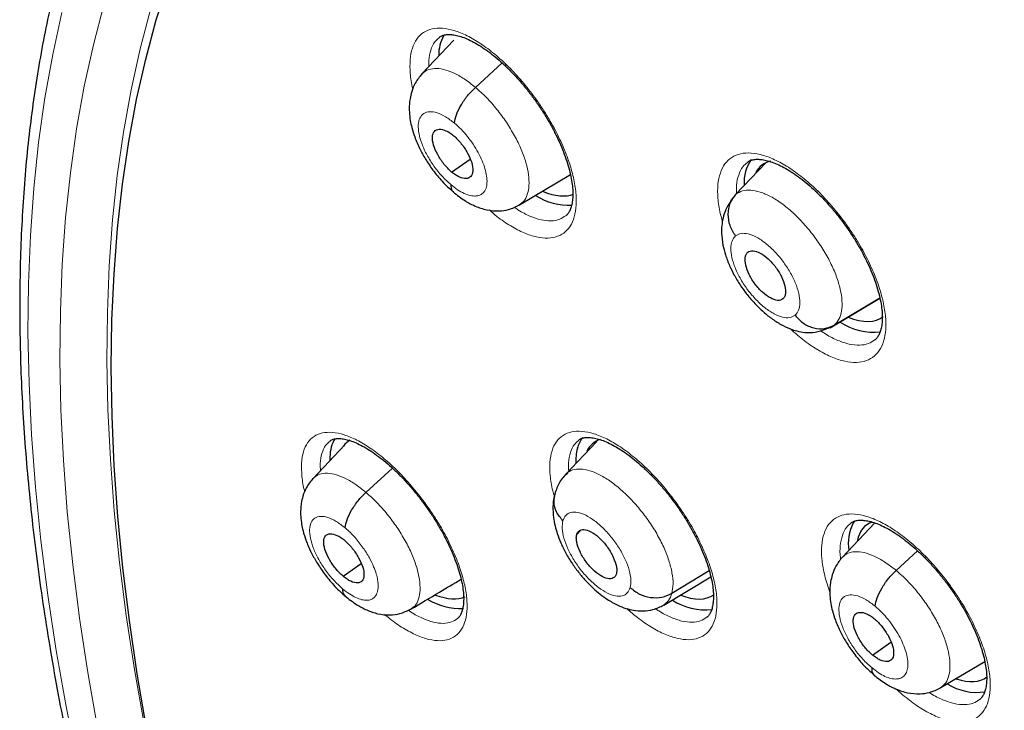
# Model space of a CAD drawing. Header units: millimetres. Extents: x 8 to 2236, y 12 to 2208.
# Tile 140 of 165: x 2006 to 2022, y 879 to 890. Entities that reach past the tile are written whole.
import ezdxf

# ---------------------------------------------------------------- set-up
doc = ezdxf.new("R2010")
doc.units = ezdxf.units.MM

msp = doc.modelspace()

# ---------------------------------------------------------------- linework, layer by layer
at = {"color": 7, "linetype": 'Continuous', "lineweight": 30}
for p, q in [((2013.171, 889.269), (2012.677, 888.747)), ((2013.508, 888.537), (2013.925, 888.916)), ((2013.138, 887.219), (2013.426, 887.42)), ((2017.562, 886.872), (2018.027, 887.363)), ((2014.193, 886.706), (2014.987, 887.179)), ((2017.56, 886.869), (2017.512, 886.819)), ((2019.028, 884.795), (2019.803, 885.257)), ((2019.093, 884.835), (2019.802, 885.259)), ((2015.397, 883.025), (2014.906, 882.507)), ((2011.478, 882.973), (2010.982, 882.449)), ((2011.244, 882.787), (2011.243, 882.734)), ((2011.804, 882.232), (2012.219, 882.608)), ((2014.909, 882.503), (2014.937, 882.528)), ((2019.411, 881.791), (2019.386, 881.756)), ((2015.085, 881.575), (2015.149, 881.642)), ((2019.724, 881.756), (2019.221, 881.225)), ((2020.055, 881.017), (2020.39, 881.321)), ((2011.449, 880.927), (2011.731, 881.123)), ((2016.565, 880.662), (2017.146, 881.015)), ((2016.438, 880.478), (2017.172, 880.916)), ((2012.501, 880.416), (2012.492, 880.409)), ((2019.685, 879.7), (2019.974, 879.901)), ((2020.743, 879.189), (2021.434, 879.601))]:
    msp.add_line(p, q, dxfattribs=at)
at = {"color": 252, "linetype": 'Continuous', "lineweight": 0}
for p, q in [((2017.516, 886.814), (2017.562, 886.872)), ((2019.093, 884.835), (2019.025, 884.8)), ((2014.88, 882.466), (2014.888, 882.485))]:
    msp.add_line(p, q, dxfattribs=at)
at = {"color": 7, "linetype": 'Continuous', "lineweight": 30, "flags": 128}
msp.add_lwpolyline([(2008.39, 878.564), (2008.245, 879.408), (2008.123, 880.239), (2008.022, 881.056), (2007.944, 881.858), (2007.888, 882.646), (2007.854, 883.418), (2007.842, 884.174), (2007.852, 884.913), (2007.885, 885.636), (2007.939, 886.341), (2008.016, 887.028), (2008.115, 887.696), (2008.236, 888.346), (2008.379, 888.976), (2008.543, 889.586), (2008.73, 890.176)], dxfattribs=at)
at = {"color": 252, "linetype": 'Continuous', "lineweight": 0, "flags": 128}
for points in [[(2007.627, 878.566), (2007.476, 879.427), (2007.348, 880.275), (2007.242, 881.108), (2007.158, 881.927), (2007.097, 882.731), (2007.059, 883.519), (2007.043, 884.291), (2007.05, 885.047), (2007.079, 885.785), (2007.131, 886.505), (2007.205, 887.207), (2007.302, 887.89), (2007.422, 888.554), (2007.563, 889.199), (2007.727, 889.823)], [(2008.451, 889.751), (2008.289, 889.134), (2008.149, 888.497), (2008.031, 887.841), (2007.935, 887.165), (2007.862, 886.472), (2007.81, 885.76), (2007.781, 885.03), (2007.775, 884.284), (2007.79, 883.521), (2007.828, 882.742), (2007.889, 881.947), (2007.971, 881.138), (2008.076, 880.314), (2008.203, 879.477), (2008.352, 878.626)], [(2007.075, 889.703), (2006.931, 889.048), (2006.81, 888.373), (2006.711, 887.679), (2006.635, 886.965), (2006.583, 886.233), (2006.553, 885.483), (2006.546, 884.716), (2006.562, 883.931), (2006.601, 883.13), (2006.663, 882.314), (2006.748, 881.481), (2006.856, 880.634), (2006.986, 879.773), (2007.139, 878.898), (2007.315, 878.01)]]:
    msp.add_lwpolyline(points, dxfattribs=at)
at = {"color": 7, "linetype": 'Continuous', "lineweight": 30}
for centre, radius, start, end in [((2013.562, 889.042), 0.625, 151.6065, 180.652), ((2018.261, 887.071), 0.572, 143.4168, 185.154), ((2014.98, 887.735), 1.034, 238.7369, 271.7211), ((2019.703, 885.67), 0.944, 236.7743, 276.6583), ((2011.814, 882.78), 0.57, 149.2888, 179.3386), ((2015.517, 882.813), 0.436, 141.5523, 166.1883), ((2015.879, 882.723), 0.808, 166.1771, 182.7617), ((2020.042, 881.43), 0.732, 153.5939, 187.9664), ((2013.289, 881.46), 1.036, 239.9455, 271.3888), ((2017.088, 881.361), 0.957, 237.4316, 276.0135), ((2021.314, 879.996), 0.878, 238.0293, 278.2913)]:
    msp.add_arc(centre, radius, start, end, dxfattribs=at)
for centre, major_axis, ratio, start_param, end_param in [((2018.905, 886.145), (-0.944, 1.177), 0.454071, 6.06474, 6.484287), ((2014.163, 888.109), (-0.953, 1.186), 0.453336, 2.457899, 3.006856), ((2018.905, 886.145), (-0.944, 1.177), 0.454071, 2.467631, 3.149649), ((2012.469, 881.832), (-0.955, 1.182), 0.454611, 6.211492, 6.402822), ((2016.285, 881.822), (-0.946, 1.175), 0.454578, 6.095123, 6.510891), ((2020.526, 880.537), (-0.945, 1.176), 0.454207, 6.112199, 6.649042), ((2012.469, 881.832), (-0.955, 1.182), 0.454611, 2.475596, 3.014168), ((2016.285, 881.822), (-0.946, 1.175), 0.454578, 2.480059, 3.117068), ((2020.526, 880.537), (-0.945, 1.176), 0.454207, 2.52853, 3.137134)]:
    msp.add_ellipse(centre, major_axis=major_axis, ratio=ratio, start_param=start_param, end_param=end_param, dxfattribs=at)
for points, knots in [([(2010.485, 896.411), (2010.464, 896.392), (2010.335, 896.278), (2010.109, 896.054), (2009.809, 895.739), (2009.522, 895.409), (2009.247, 895.065), (2008.983, 894.708), (2008.732, 894.337), (2008.493, 893.952), (2008.267, 893.555), (2008.054, 893.144), (2007.853, 892.72), (2007.665, 892.283), (2007.489, 891.833), (2007.327, 891.371), (2007.178, 890.896), (2007.042, 890.41), (2006.919, 889.911), (2006.809, 889.401), (2006.713, 888.879), (2006.63, 888.346), (2006.561, 887.802), (2006.505, 887.247), (2006.463, 886.682), (2006.434, 886.106), (2006.418, 885.521), (2006.416, 884.925), (2006.427, 884.32), (2006.452, 883.706), (2006.49, 883.082), (2006.542, 882.45), (2006.607, 881.809), (2006.685, 881.16), (2006.777, 880.503), (2006.881, 879.838), (2006.999, 879.166), (2007.13, 878.486), (2007.274, 877.8), (2007.431, 877.106), (2007.601, 876.406), (2007.784, 875.7), (2007.979, 874.988), (2008.187, 874.271), (2008.408, 873.547), (2008.641, 872.819), (2008.886, 872.086), (2009.144, 871.349), (2009.413, 870.607), (2009.695, 869.861), (2009.989, 869.112), (2010.295, 868.359), (2010.612, 867.603), (2010.941, 866.844), (2011.281, 866.082), (2011.633, 865.318), (2011.996, 864.553), (2012.37, 863.785), (2012.754, 863.017), (2013.15, 862.247), (2013.556, 861.476), (2013.972, 860.705), (2014.399, 859.934), (2014.836, 859.163), (2015.282, 858.392), (2015.738, 857.622), (2016.204, 856.852), (2016.68, 856.085), (2017.164, 855.318), (2017.657, 854.554), (2018.16, 853.792), (2018.67, 853.032), (2019.19, 852.275), (2019.717, 851.521), (2020.253, 850.771), (2020.796, 850.024), (2021.347, 849.281), (2021.905, 848.542), (2022.47, 847.808), (2023.042, 847.078), (2023.621, 846.354), (2024.207, 845.635), (2024.798, 844.921), (2025.396, 844.214), (2026, 843.512), (2026.609, 842.817), (2027.223, 842.129), (2027.843, 841.448), (2028.467, 840.774), (2029.096, 840.108), (2029.729, 839.449), (2030.367, 838.799), (2031.008, 838.156), (2031.653, 837.522), (2032.301, 836.897), (2032.953, 836.282), (2033.541, 835.735), (2033.913, 835.398), (2034.066, 835.259)], [0, 0, 0, 0, 0.002012, 0.012365, 0.022721, 0.033085, 0.043456, 0.053839, 0.064233, 0.074642, 0.085064, 0.095502, 0.105955, 0.116422, 0.126904, 0.137401, 0.14791, 0.158431, 0.168963, 0.179505, 0.190055, 0.200613, 0.211177, 0.221747, 0.232321, 0.242899, 0.25348, 0.264063, 0.274647, 0.285232, 0.295818, 0.306404, 0.316989, 0.327574, 0.338159, 0.348742, 0.359324, 0.369905, 0.380485, 0.391063, 0.40164, 0.412215, 0.422789, 0.433362, 0.443933, 0.454503, 0.465071, 0.475638, 0.486204, 0.496769, 0.507332, 0.517894, 0.528455, 0.539015, 0.549574, 0.560132, 0.570688, 0.581244, 0.591799, 0.602354, 0.612907, 0.62346, 0.634012, 0.644563, 0.655114, 0.665665, 0.676214, 0.686763, 0.697312, 0.707861, 0.718409, 0.728956, 0.739504, 0.750051, 0.760597, 0.771144, 0.781691, 0.792237, 0.802783, 0.813329, 0.823875, 0.834421, 0.844968, 0.855514, 0.86606, 0.876606, 0.887153, 0.8977, 0.908247, 0.918794, 0.929342, 0.939889, 0.950438, 0.960986, 0.971535, 0.982085, 0.992635, 1, 1, 1, 1]), ([(2012.948, 889.315), (2012.953, 889.32), (2012.97, 889.334), (2013.002, 889.347), (2013.053, 889.359), (2013.116, 889.36), (2013.191, 889.351), (2013.28, 889.329), (2013.376, 889.293), (2013.48, 889.242), (2013.59, 889.178), (2013.702, 889.101), (2013.818, 889.011), (2013.935, 888.909), (2014.052, 888.795), (2014.17, 888.671), (2014.284, 888.537), (2014.394, 888.396), (2014.498, 888.25), (2014.594, 888.101), (2014.682, 887.95), (2014.762, 887.798), (2014.833, 887.646), (2014.893, 887.496), (2014.943, 887.351), (2014.981, 887.214), (2015.008, 887.086), (2015.022, 886.969), (2015.026, 886.865), (2015.02, 886.773), (2015.005, 886.694), (2014.984, 886.63), (2014.956, 886.581), (2014.934, 886.552), (2014.918, 886.541), (2014.914, 886.538)], [0, 0, 0, 0, 0.016339, 0.0510328, 0.0818755, 0.1114201, 0.142827, 0.1737741, 0.2046728, 0.2356267, 0.2666197, 0.2975086, 0.328123, 0.3592931, 0.3909048, 0.4228436, 0.4549714, 0.4871245, 0.5191497, 0.550904, 0.5824112, 0.6141459, 0.6460654, 0.6780256, 0.7098386, 0.7413538, 0.7724471, 0.802964, 0.8329696, 0.8632373, 0.8936467, 0.9242821, 0.9554759, 0.9881114, 1, 1, 1, 1]), ([(2012.675, 888.745), (2012.638, 888.7), (2012.572, 888.619), (2012.518, 888.483), (2012.491, 888.37), (2012.478, 888.261), (2012.478, 888.146), (2012.492, 888.025), (2012.519, 887.899), (2012.565, 887.753), (2012.636, 887.587), (2012.733, 887.413), (2012.849, 887.241), (2012.994, 887.063), (2013.104, 886.964), (2013.161, 886.912)], [0, 0, 0, 0, 0.091601, 0.16555, 0.222148, 0.261992, 0.32331, 0.38757, 0.44462, 0.520106, 0.613594, 0.695427, 0.787163, 0.888607, 1, 1, 1, 1]), ([(2013.182, 887.98), (2013.189, 888.021), (2013.203, 888.105), (2013.28, 888.258), (2013.382, 888.411), (2013.466, 888.495), (2013.508, 888.537)], [0, 0, 0, 0, 0.249722, 0.499983, 0.750296, 1, 1, 1, 1]), ([(2013.138, 887.219), (2013.117, 887.238), (2013.076, 887.274), (2012.999, 887.364), (2012.916, 887.489), (2012.85, 887.641), (2012.832, 887.771), (2012.862, 887.862), (2012.939, 887.894), (2013.029, 887.874), (2013.108, 887.832), (2013.15, 887.799), (2013.17, 887.783)], [0, 0, 0, 0, 0.062838, 0.125544, 0.250841, 0.375534, 0.50001, 0.624476, 0.749161, 0.874458, 0.937164, 1, 1, 1, 1]), ([(2013.17, 887.783), (2013.191, 887.765), (2013.232, 887.728), (2013.309, 887.638), (2013.392, 887.513), (2013.458, 887.361), (2013.476, 887.231), (2013.445, 887.14), (2013.369, 887.108), (2013.279, 887.128), (2013.2, 887.171), (2013.158, 887.203), (2013.138, 887.219)], [0, 0, 0, 0, 0.062838, 0.125545, 0.250841, 0.375535, 0.500011, 0.624477, 0.749161, 0.874458, 0.937164, 1, 1, 1, 1]), ([(2017.74, 887.369), (2017.747, 887.375), (2017.765, 887.391), (2017.802, 887.405), (2017.858, 887.417), (2017.927, 887.418), (2018.009, 887.407), (2018.101, 887.382), (2018.201, 887.344), (2018.308, 887.292), (2018.42, 887.226), (2018.535, 887.147), (2018.651, 887.056), (2018.77, 886.952), (2018.889, 886.837), (2019.006, 886.711), (2019.121, 886.576), (2019.231, 886.435), (2019.334, 886.289), (2019.429, 886.14), (2019.516, 885.989), (2019.594, 885.838), (2019.663, 885.687), (2019.721, 885.538), (2019.769, 885.395), (2019.804, 885.259), (2019.828, 885.133), (2019.839, 885.019), (2019.84, 884.917), (2019.832, 884.827), (2019.815, 884.751), (2019.791, 884.689), (2019.761, 884.642), (2019.74, 884.616), (2019.726, 884.607), (2019.724, 884.606)], [0, 0, 0, 0, 0.019965, 0.053834, 0.084587, 0.117451, 0.148871, 0.179906, 0.21091, 0.241955, 0.272997, 0.303879, 0.33453, 0.365792, 0.397476, 0.429465, 0.461617, 0.493763, 0.525759, 0.557445, 0.58896, 0.620734, 0.652676, 0.684631, 0.716415, 0.747882, 0.778915, 0.80934, 0.839355, 0.869716, 0.900269, 0.931156, 0.962815, 0.99632, 1, 1, 1, 1]), ([(2013.126, 887.023), (2013.127, 886.986), (2013.128, 886.937), (2013.158, 886.919), (2013.166, 886.915)], [0, 0, 0, 0, 0.727518, 1, 1, 1, 1]), ([(2013.161, 886.909), (2013.224, 886.859), (2013.337, 886.77), (2013.513, 886.681), (2013.679, 886.625), (2013.865, 886.607), (2014.04, 886.631), (2014.138, 886.679), (2014.193, 886.706)], [0, 0, 0, 0, 0.195883, 0.350525, 0.522687, 0.694728, 0.830145, 1, 1, 1, 1]), ([(2017.556, 886.224), (2017.524, 886.277), (2017.46, 886.382), (2017.434, 886.563), (2017.463, 886.738), (2017.529, 886.827), (2017.562, 886.872)], [0, 0, 0, 0, 0.248386, 0.499439, 0.750533, 1, 1, 1, 1]), ([(2017.482, 886.765), (2017.454, 886.722), (2017.403, 886.641), (2017.36, 886.507), (2017.34, 886.384), (2017.336, 886.24), (2017.355, 886.091), (2017.398, 885.924), (2017.458, 885.768), (2017.534, 885.612), (2017.621, 885.467), (2017.725, 885.323), (2017.841, 885.186), (2017.972, 885.055), (2018.112, 884.938), (2018.26, 884.843), (2018.387, 884.782), (2018.516, 884.74), (2018.645, 884.718), (2018.804, 884.719), (2018.913, 884.756), (2018.971, 884.776)], [0, 0, 0, 0, 0.049872, 0.09551, 0.136805, 0.173939, 0.23779, 0.291765, 0.350645, 0.400748, 0.459495, 0.510609, 0.568192, 0.628694, 0.688522, 0.748199, 0.80853, 0.843751, 0.886812, 0.938741, 1, 1, 1, 1]), ([(2017.484, 886.762), (2017.485, 886.768), (2017.491, 886.791), (2017.506, 886.804), (2017.516, 886.814)], [0, 0, 0, 0, 0.27565, 1, 1, 1, 1]), ([(2018.293, 885.243), (2018.281, 885.236), (2018.259, 885.221), (2018.196, 885.218), (2018.101, 885.25), (2017.975, 885.339), (2017.857, 885.471), (2017.762, 885.623), (2017.708, 885.773), (2017.701, 885.877), (2017.718, 885.94), (2017.737, 885.96), (2017.746, 885.97)], [0, 0, 0, 0, 0.0628351, 0.1255282, 0.2508086, 0.3755165, 0.4999998, 0.6244825, 0.7491902, 0.8744716, 0.937165, 1, 1, 1, 1]), ([(2017.746, 885.97), (2017.758, 885.977), (2017.781, 885.992), (2017.843, 885.995), (2017.938, 885.964), (2018.064, 885.874), (2018.183, 885.742), (2018.277, 885.59), (2018.331, 885.441), (2018.338, 885.337), (2018.321, 885.273), (2018.302, 885.253), (2018.293, 885.243)], [0, 0, 0, 0, 0.062835, 0.125528, 0.25081, 0.375518, 0.500001, 0.624484, 0.749191, 0.874472, 0.937165, 1, 1, 1, 1]), ([(2018.484, 884.989), (2018.525, 884.944), (2018.607, 884.855), (2018.771, 884.783), (2018.944, 884.769), (2019.043, 884.813), (2019.093, 884.835)], [0, 0, 0, 0, 0.2516734, 0.500899, 0.7493034, 1, 1, 1, 1]), ([(2019.025, 884.8), (2019.015, 884.792), (2018.999, 884.781), (2018.977, 884.78), (2018.969, 884.78)], [0, 0, 0, 0, 0.657892, 1, 1, 1, 1]), ([(2011.246, 883.032), (2011.25, 883.036), (2011.264, 883.048), (2011.292, 883.059), (2011.338, 883.07), (2011.397, 883.071), (2011.47, 883.062), (2011.555, 883.04), (2011.649, 883.005), (2011.751, 882.955), (2011.859, 882.892), (2011.971, 882.816), (2012.085, 882.727), (2012.202, 882.626), (2012.32, 882.513), (2012.437, 882.389), (2012.553, 882.256), (2012.664, 882.116), (2012.77, 881.971), (2012.868, 881.823), (2012.958, 881.673), (2013.041, 881.522), (2013.114, 881.371), (2013.178, 881.222), (2013.231, 881.078), (2013.272, 880.941), (2013.302, 880.813), (2013.32, 880.697), (2013.327, 880.593), (2013.324, 880.501), (2013.312, 880.423), (2013.294, 880.36), (2013.27, 880.312), (2013.248, 880.282), (2013.234, 880.271), (2013.229, 880.268)], [0, 0, 0, 0, 0.014503, 0.049229, 0.079767, 0.10902, 0.140108, 0.170803, 0.201502, 0.23233, 0.263262, 0.294156, 0.324776, 0.355882, 0.387439, 0.419333, 0.451427, 0.483562, 0.515579, 0.547349, 0.578832, 0.610492, 0.642352, 0.674275, 0.706065, 0.737566, 0.768645, 0.799155, 0.829107, 0.859227, 0.889447, 0.919821, 0.950634, 0.982709, 1, 1, 1, 1]), ([(2015.117, 883.045), (2015.122, 883.049), (2015.138, 883.063), (2015.17, 883.076), (2015.22, 883.087), (2015.282, 883.088), (2015.358, 883.079), (2015.446, 883.056), (2015.542, 883.02), (2015.646, 882.97), (2015.756, 882.906), (2015.87, 882.829), (2015.986, 882.739), (2016.103, 882.638), (2016.222, 882.524), (2016.34, 882.4), (2016.456, 882.267), (2016.567, 882.127), (2016.672, 881.982), (2016.77, 881.834), (2016.859, 881.684), (2016.94, 881.533), (2017.013, 881.382), (2017.075, 881.234), (2017.126, 881.09), (2017.165, 880.954), (2017.193, 880.827), (2017.209, 880.711), (2017.214, 880.608), (2017.209, 880.518), (2017.196, 880.44), (2017.175, 880.377), (2017.149, 880.329), (2017.127, 880.301), (2017.112, 880.291), (2017.108, 880.288)], [0, 0, 0, 0, 0.01788, 0.051863, 0.082409, 0.111771, 0.142975, 0.173812, 0.204642, 0.235569, 0.266566, 0.29748, 0.328117, 0.359272, 0.390871, 0.422797, 0.454913, 0.487057, 0.519074, 0.550828, 0.582313, 0.614009, 0.645895, 0.67783, 0.709623, 0.74112, 0.77219, 0.802685, 0.832652, 0.862853, 0.893195, 0.923768, 0.954921, 0.987583, 1, 1, 1, 1]), ([(2010.98, 882.448), (2010.943, 882.403), (2010.878, 882.321), (2010.824, 882.184), (2010.799, 882.072), (2010.787, 881.963), (2010.788, 881.852), (2010.802, 881.738), (2010.827, 881.619), (2010.872, 881.477), (2010.942, 881.313), (2011.039, 881.138), (2011.157, 880.962), (2011.277, 880.815), (2011.387, 880.702), (2011.445, 880.651), (2011.475, 880.625)], [0, 0, 0, 0, 0.092176, 0.166512, 0.223322, 0.263207, 0.32307, 0.382484, 0.436783, 0.511063, 0.60482, 0.687753, 0.78132, 0.885261, 0.941232, 1, 1, 1, 1]), ([(2014.934, 882.535), (2014.892, 882.488), (2014.807, 882.396), (2014.765, 882.27), (2014.744, 882.207)], [0, 0, 0, 0, 0.503507, 1, 1, 1, 1]), ([(2011.482, 881.678), (2011.489, 881.72), (2011.502, 881.802), (2011.578, 881.954), (2011.679, 882.107), (2011.762, 882.191), (2011.804, 882.232)], [0, 0, 0, 0, 0.2502797, 0.5002146, 0.7500775, 1, 1, 1, 1]), ([(2014.748, 882.221), (2014.739, 882.186), (2014.722, 882.119), (2014.711, 881.991), (2014.719, 881.854), (2014.746, 881.713), (2014.783, 881.583), (2014.837, 881.441), (2014.914, 881.283), (2015.012, 881.123), (2015.121, 880.974), (2015.231, 880.847), (2015.373, 880.706), (2015.51, 880.598), (2015.641, 880.517), (2015.735, 880.468), (2015.848, 880.424), (2015.978, 880.393), (2016.121, 880.383), (2016.282, 880.402), (2016.383, 880.451), (2016.437, 880.477)], [0, 0, 0, 0, 0.041287, 0.078127, 0.139239, 0.185304, 0.230054, 0.281775, 0.340416, 0.403639, 0.462369, 0.516188, 0.565678, 0.660542, 0.692565, 0.727555, 0.774202, 0.81803, 0.870058, 0.930697, 1, 1, 1, 1]), ([(2014.87, 881.788), (2014.834, 881.833), (2014.761, 881.923), (2014.72, 882.074), (2014.74, 882.166), (2014.749, 882.206)], [0, 0, 0, 0, 0.355872, 0.715576, 1, 1, 1, 1]), ([(2019.35, 881.754), (2019.357, 881.759), (2019.374, 881.774), (2019.41, 881.788), (2019.464, 881.799), (2019.532, 881.8), (2019.614, 881.789), (2019.705, 881.765), (2019.805, 881.727), (2019.912, 881.675), (2020.024, 881.609), (2020.139, 881.531), (2020.256, 881.44), (2020.375, 881.337), (2020.495, 881.222), (2020.614, 881.097), (2020.729, 880.964), (2020.84, 880.823), (2020.945, 880.678), (2021.041, 880.53), (2021.13, 880.38), (2021.209, 880.23), (2021.28, 880.079), (2021.34, 879.932), (2021.388, 879.789), (2021.425, 879.654), (2021.45, 879.529), (2021.464, 879.416), (2021.466, 879.315), (2021.459, 879.226), (2021.443, 879.151), (2021.421, 879.09), (2021.392, 879.044), (2021.372, 879.018), (2021.358, 879.009), (2021.356, 879.008)], [0, 0, 0, 0, 0.0204498, 0.0539221, 0.0844589, 0.1170767, 0.1483395, 0.1792813, 0.2102216, 0.2412364, 0.2722766, 0.3031775, 0.3338359, 0.3650813, 0.3967511, 0.4287274, 0.4608703, 0.4930091, 0.5250013, 0.5566911, 0.5881799, 0.6199223, 0.6518376, 0.6837724, 0.7155409, 0.7469925, 0.778006, 0.8084144, 0.8383821, 0.8686767, 0.8991566, 0.9299637, 0.9615443, 0.9950068, 1, 1, 1, 1]), ([(2015.085, 881.575), (2015.09, 881.589), (2015.101, 881.618), (2015.142, 881.651), (2015.217, 881.659), (2015.333, 881.612), (2015.458, 881.51), (2015.574, 881.373), (2015.661, 881.22), (2015.701, 881.098), (2015.711, 881.014), (2015.705, 880.981), (2015.702, 880.964)], [0, 0, 0, 0, 0.062835, 0.125528, 0.25081, 0.375518, 0.500001, 0.624484, 0.749192, 0.874472, 0.937165, 1, 1, 1, 1]), ([(2011.449, 880.927), (2011.429, 880.945), (2011.388, 880.982), (2011.31, 881.071), (2011.226, 881.196), (2011.159, 881.347), (2011.14, 881.476), (2011.169, 881.565), (2011.244, 881.596), (2011.333, 881.575), (2011.412, 881.533), (2011.453, 881.5), (2011.474, 881.484)], [0, 0, 0, 0, 0.062837, 0.125545, 0.250843, 0.37553, 0.499999, 0.624469, 0.749157, 0.874455, 0.937163, 1, 1, 1, 1]), ([(2011.474, 881.484), (2011.494, 881.465), (2011.535, 881.429), (2011.612, 881.339), (2011.696, 881.215), (2011.763, 881.063), (2011.782, 880.934), (2011.754, 880.845), (2011.679, 880.814), (2011.59, 880.835), (2011.511, 880.878), (2011.47, 880.91), (2011.449, 880.927)], [0, 0, 0, 0, 0.0628373, 0.1255453, 0.2508434, 0.3755298, 0.4999992, 0.6244693, 0.7491565, 0.8744545, 0.9371625, 1, 1, 1, 1]), ([(2015.702, 880.964), (2015.697, 880.95), (2015.686, 880.922), (2015.645, 880.889), (2015.57, 880.881), (2015.454, 880.928), (2015.329, 881.029), (2015.213, 881.167), (2015.126, 881.32), (2015.086, 881.441), (2015.076, 881.526), (2015.082, 881.559), (2015.085, 881.575)], [0, 0, 0, 0, 0.062835, 0.125528, 0.250808, 0.375517, 0.5, 0.624483, 0.749191, 0.874472, 0.937165, 1, 1, 1, 1]), ([(2019.219, 881.223), (2019.183, 881.179), (2019.117, 881.097), (2019.063, 880.961), (2019.036, 880.849), (2019.023, 880.739), (2019.023, 880.625), (2019.037, 880.504), (2019.064, 880.377), (2019.111, 880.231), (2019.183, 880.066), (2019.28, 879.892), (2019.397, 879.721), (2019.542, 879.543), (2019.652, 879.444), (2019.709, 879.393)], [0, 0, 0, 0, 0.09158, 0.165498, 0.222066, 0.261889, 0.323253, 0.387702, 0.444875, 0.520421, 0.61391, 0.695706, 0.787374, 0.888724, 1, 1, 1, 1]), ([(2019.729, 880.46), (2019.736, 880.501), (2019.75, 880.585), (2019.827, 880.738), (2019.929, 880.891), (2020.013, 880.975), (2020.055, 881.017)], [0, 0, 0, 0, 0.249695, 0.499976, 0.750313, 1, 1, 1, 1]), ([(2012.504, 880.413), (2012.653, 880.502), (2012.916, 880.659), (2013.173, 880.812), (2013.285, 880.879)], [0, 0, 0, 0, 0.566285, 1, 1, 1, 1]), ([(2011.441, 880.732), (2011.442, 880.696), (2011.443, 880.648), (2011.472, 880.632), (2011.48, 880.627)], [0, 0, 0, 0, 0.747406, 1, 1, 1, 1]), ([(2015.917, 880.751), (2015.963, 880.714), (2016.054, 880.64), (2016.232, 880.589), (2016.413, 880.59), (2016.515, 880.638), (2016.565, 880.662)], [0, 0, 0, 0, 0.251679, 0.500903, 0.749302, 1, 1, 1, 1]), ([(2011.475, 880.622), (2011.538, 880.572), (2011.65, 880.483), (2011.824, 880.394), (2011.985, 880.337), (2012.17, 880.317), (2012.346, 880.34), (2012.445, 880.388), (2012.5, 880.415)], [0, 0, 0, 0, 0.19605, 0.350748, 0.522649, 0.693947, 0.829524, 1, 1, 1, 1]), ([(2019.685, 879.7), (2019.665, 879.718), (2019.624, 879.755), (2019.546, 879.844), (2019.463, 879.969), (2019.396, 880.121), (2019.379, 880.251), (2019.409, 880.341), (2019.486, 880.374), (2019.575, 880.354), (2019.655, 880.312), (2019.697, 880.279), (2019.717, 880.263)], [0, 0, 0, 0, 0.062838, 0.125543, 0.250838, 0.375533, 0.500009, 0.624476, 0.749163, 0.874459, 0.937164, 1, 1, 1, 1]), ([(2019.717, 880.263), (2019.738, 880.245), (2019.779, 880.208), (2019.857, 880.119), (2019.94, 879.994), (2020.007, 879.842), (2020.024, 879.712), (2019.994, 879.622), (2019.917, 879.589), (2019.828, 879.609), (2019.748, 879.651), (2019.706, 879.684), (2019.685, 879.7)], [0, 0, 0, 0, 0.062838, 0.1255437, 0.2508386, 0.3755329, 0.5000093, 0.6244767, 0.7491634, 0.8744588, 0.9371641, 1, 1, 1, 1]), ([(2019.675, 879.504), (2019.675, 879.467), (2019.676, 879.417), (2019.706, 879.4), (2019.714, 879.395)], [0, 0, 0, 0, 0.726899, 1, 1, 1, 1]), ([(2019.709, 879.389), (2019.773, 879.34), (2019.886, 879.251), (2020.063, 879.163), (2020.229, 879.107), (2020.415, 879.09), (2020.59, 879.114), (2020.689, 879.162), (2020.744, 879.189)], [0, 0, 0, 0, 0.195867, 0.350514, 0.522757, 0.694857, 0.830248, 1, 1, 1, 1]), ([(2023.421, 879.2), (2023.368, 879.156), (2023.229, 879.041), (2023.016, 878.838), (2022.78, 878.592), (2022.558, 878.333), (2022.348, 878.06), (2022.15, 877.773), (2021.964, 877.473), (2021.792, 877.16), (2021.632, 876.834), (2021.485, 876.494), (2021.352, 876.141), (2021.232, 875.776), (2021.125, 875.398), (2021.033, 875.008), (2020.955, 874.607), (2020.891, 874.194), (2020.841, 873.77), (2020.805, 873.335), (2020.784, 872.89), (2020.777, 872.436), (2020.785, 871.973), (2020.806, 871.5), (2020.842, 871.02), (2020.892, 870.532), (2020.955, 870.036), (2021.033, 869.533), (2021.123, 869.023), (2021.228, 868.507), (2021.346, 867.986), (2021.477, 867.458), (2021.62, 866.926), (2021.777, 866.388), (2021.947, 865.846), (2022.129, 865.299), (2022.323, 864.749), (2022.53, 864.196), (2022.748, 863.639), (2022.979, 863.079), (2023.221, 862.518), (2023.475, 861.954), (2023.739, 861.388), (2024.015, 860.821), (2024.302, 860.254), (2024.6, 859.686), (2024.907, 859.117), (2025.225, 858.549), (2025.553, 857.982), (2025.891, 857.415), (2026.238, 856.85), (2026.594, 856.287), (2026.959, 855.726), (2027.333, 855.168), (2027.716, 854.612), (2028.106, 854.06), (2028.505, 853.512), (2028.911, 852.967), (2029.324, 852.427), (2029.744, 851.892), (2030.171, 851.363), (2030.605, 850.838), (2031.045, 850.32), (2031.49, 849.808), (2031.941, 849.303), (2032.397, 848.805), (2032.858, 848.314), (2033.324, 847.831), (2033.794, 847.356), (2034.267, 846.89), (2034.745, 846.432), (2035.225, 845.983), (2035.7, 845.552), (2036.015, 845.275), (2036.169, 845.14)], [0, 0, 0, 0, 0.0078937, 0.0209482, 0.0340147, 0.0471103, 0.0602513, 0.073452, 0.0867251, 0.1000806, 0.1135259, 0.1270655, 0.1407006, 0.1544299, 0.1682492, 0.1821522, 0.1961308, 0.2101759, 0.2242776, 0.2384261, 0.2526121, 0.2668267, 0.281062, 0.2953113, 0.3095685, 0.323829, 0.3380876, 0.3523414, 0.3665884, 0.3808268, 0.3950556, 0.4092739, 0.4234814, 0.4376778, 0.451863, 0.4660374, 0.480201, 0.4943543, 0.5084977, 0.5226315, 0.5367563, 0.5508726, 0.5649808, 0.5790815, 0.5931752, 0.6072623, 0.6213434, 0.6354189, 0.6494893, 0.663555, 0.6776166, 0.6916743, 0.7057287, 0.7197801, 0.733829, 0.7478758, 0.7619208, 0.7759645, 0.7900071, 0.8040492, 0.818091, 0.8321329, 0.8461753, 0.8602184, 0.8742626, 0.8883083, 0.902356, 0.916406, 0.9304587, 0.9445144, 0.9585737, 0.972637, 0.9867047, 1, 1, 1, 1])]:
    msp.add_open_spline(points, degree=3, knots=knots, dxfattribs=at)
at = {"color": 252, "linetype": 'Continuous', "lineweight": 0}
for points, knots in [([(2012.535, 888.513), (2012.535, 888.513), (2012.51, 888.6), (2012.492, 888.756), (2012.486, 888.972), (2012.522, 889.152), (2012.591, 889.296), (2012.696, 889.396), (2012.83, 889.454), (2012.992, 889.464), (2013.176, 889.429), (2013.377, 889.347), (2013.59, 889.223), (2013.809, 889.059), (2014.027, 888.86), (2014.238, 888.631), (2014.412, 888.411), (2014.549, 888.212), (2014.677, 888.008), (2014.807, 887.766), (2014.928, 887.491), (2015.015, 887.226), (2015.069, 886.977), (2015.084, 886.753), (2015.064, 886.559), (2015.007, 886.402), (2014.915, 886.284), (2014.792, 886.211), (2014.64, 886.182), (2014.463, 886.201), (2014.268, 886.264), (2014.059, 886.374), (2013.875, 886.496), (2013.764, 886.594), (2013.725, 886.628)], [0, 0, 0, 0, 0.0002432, 0.0338349, 0.0674264, 0.1009616, 0.1344967, 0.1679975, 0.2014985, 0.2350023, 0.2685063, 0.3020488, 0.3355916, 0.3691917, 0.4027921, 0.4364438, 0.4700954, 0.4911971, 0.5122989, 0.545912, 0.5795249, 0.6131401, 0.646755, 0.6803281, 0.713901, 0.7474221, 0.7809432, 0.8144407, 0.8479384, 0.8814509, 0.9149638, 0.9485233, 0.9820832, 1, 1, 1, 1]), ([(2012.95, 889.314), (2012.924, 889.292), (2012.866, 889.243), (2012.811, 889.119), (2012.78, 888.989), (2012.784, 888.893), (2012.785, 888.861)], [0, 0, 0, 0, 0.239253, 0.544517, 0.849782, 1, 1, 1, 1]), ([(2012.678, 888.744), (2012.702, 888.766), (2012.754, 888.813), (2012.867, 888.836), (2013.007, 888.823), (2013.165, 888.767), (2013.334, 888.675), (2013.45, 888.583), (2013.508, 888.537)], [0, 0, 0, 0, 0.145461, 0.316298, 0.487155, 0.658077, 0.828928, 1, 1, 1, 1]), ([(2013.508, 888.537), (2013.565, 888.486), (2013.681, 888.384), (2013.844, 888.196), (2013.993, 887.995), (2014.122, 887.783), (2014.225, 887.57), (2014.299, 887.364), (2014.339, 887.173), (2014.347, 887.004), (2014.321, 886.864), (2014.27, 886.761), (2014.214, 886.725), (2014.19, 886.709)], [0, 0, 0, 0, 0.0930132, 0.1859036, 0.2788329, 0.3717285, 0.4646131, 0.5574183, 0.6501765, 0.7430576, 0.8359361, 0.9286895, 1, 1, 1, 1]), ([(2013.126, 887.023), (2013.08, 887.065), (2012.987, 887.15), (2012.86, 887.31), (2012.752, 887.48), (2012.672, 887.653), (2012.625, 887.815), (2012.613, 887.956), (2012.639, 888.065), (2012.7, 888.137), (2012.792, 888.165), (2012.908, 888.147), (2013.041, 888.088), (2013.135, 888.016), (2013.182, 887.98)], [0, 0, 0, 0, 0.0833347, 0.1666661, 0.2499988, 0.3333294, 0.4166641, 0.5000012, 0.5833349, 0.6666733, 0.7500025, 0.8333345, 0.9166652, 1, 1, 1, 1]), ([(2013.182, 887.98), (2013.217, 887.949), (2013.287, 887.887), (2013.386, 887.773), (2013.475, 887.651), (2013.553, 887.523), (2013.616, 887.394), (2013.66, 887.269), (2013.685, 887.153), (2013.692, 887.049), (2013.68, 886.975), (2013.661, 886.936), (2013.65, 886.919), (2013.644, 886.91), (2013.639, 886.905), (2013.636, 886.901), (2013.631, 886.896), (2013.619, 886.884), (2013.596, 886.867), (2013.566, 886.854), (2013.536, 886.847), (2013.494, 886.843), (2013.43, 886.849), (2013.334, 886.883), (2013.232, 886.939), (2013.162, 886.995), (2013.126, 887.023)], [0, 0, 0, 0, 0.062593, 0.124975, 0.187335, 0.249628, 0.311864, 0.37427, 0.436886, 0.499535, 0.562183, 0.597225, 0.606402, 0.615575, 0.624744, 0.625379, 0.629906, 0.642054, 0.673377, 0.707916, 0.732621, 0.749883, 0.812381, 0.874899, 0.937374, 1, 1, 1, 1]), ([(2017.354, 886.45), (2017.342, 886.491), (2017.303, 886.619), (2017.277, 886.814), (2017.276, 887.029), (2017.314, 887.209), (2017.386, 887.352), (2017.494, 887.453), (2017.632, 887.511), (2017.797, 887.521), (2017.985, 887.486), (2018.189, 887.405), (2018.405, 887.281), (2018.626, 887.117), (2018.846, 886.919), (2019.059, 886.691), (2019.234, 886.471), (2019.371, 886.274), (2019.499, 886.07), (2019.629, 885.829), (2019.749, 885.555), (2019.836, 885.29), (2019.887, 885.042), (2019.901, 884.818), (2019.878, 884.624), (2019.818, 884.466), (2019.723, 884.349), (2019.596, 884.275), (2019.441, 884.246), (2019.261, 884.265), (2019.062, 884.328), (2018.85, 884.437), (2018.63, 884.584), (2018.483, 884.712), (2018.41, 884.776)], [0, 0, 0, 0, 0.015367, 0.047956, 0.080545, 0.113091, 0.145637, 0.178149, 0.210661, 0.243162, 0.275663, 0.308182, 0.340701, 0.373258, 0.405815, 0.438414, 0.471013, 0.491426, 0.511839, 0.544442, 0.577044, 0.609648, 0.642252, 0.674828, 0.707404, 0.739938, 0.772471, 0.804977, 0.837482, 0.869986, 0.90249, 0.935019, 0.967548, 1, 1, 1, 1]), ([(2017.742, 887.367), (2017.717, 887.347), (2017.658, 887.298), (2017.601, 887.176), (2017.567, 887.035), (2017.57, 886.925), (2017.571, 886.881)], [0, 0, 0, 0, 0.21801, 0.509132, 0.800256, 1, 1, 1, 1]), ([(2017.562, 886.872), (2017.594, 886.893), (2017.658, 886.934), (2017.789, 886.943), (2017.937, 886.913), (2018.101, 886.843), (2018.274, 886.734), (2018.449, 886.591), (2018.618, 886.419), (2018.776, 886.227), (2018.918, 886.02), (2019.038, 885.807), (2019.13, 885.595), (2019.19, 885.394), (2019.218, 885.21), (2019.211, 885.051), (2019.173, 884.919), (2019.119, 884.863), (2019.093, 884.835)], [0, 0, 0, 0, 0.06259, 0.125095, 0.187627, 0.250136, 0.312638, 0.375087, 0.437502, 0.5, 0.562498, 0.624914, 0.687363, 0.749864, 0.812374, 0.874905, 0.937409, 1, 1, 1, 1]), ([(2014.112, 886.672), (2014.132, 886.658), (2014.215, 886.598), (2014.358, 886.529), (2014.532, 886.469), (2014.688, 886.453), (2014.819, 886.473), (2014.884, 886.519), (2014.914, 886.539)], [0, 0, 0, 0, 0.059171, 0.253219, 0.44697, 0.640718, 0.834358, 1, 1, 1, 1]), ([(2018.484, 884.989), (2018.457, 884.974), (2018.403, 884.943), (2018.289, 884.953), (2018.158, 885.004), (2018.017, 885.097), (2017.877, 885.225), (2017.746, 885.379), (2017.634, 885.548), (2017.548, 885.722), (2017.494, 885.887), (2017.477, 886.033), (2017.494, 886.153), (2017.535, 886.2), (2017.556, 886.224)], [0, 0, 0, 0, 0.083336, 0.16667, 0.250005, 0.333339, 0.416673, 0.500003, 0.583336, 0.666668, 0.750003, 0.833337, 0.916667, 1, 1, 1, 1]), ([(2017.556, 886.224), (2017.582, 886.24), (2017.636, 886.271), (2017.751, 886.261), (2017.882, 886.209), (2018.023, 886.116), (2018.163, 885.988), (2018.294, 885.835), (2018.406, 885.665), (2018.492, 885.492), (2018.545, 885.326), (2018.563, 885.18), (2018.545, 885.061), (2018.504, 885.013), (2018.484, 884.989)], [0, 0, 0, 0, 0.083333, 0.166663, 0.249997, 0.333332, 0.416664, 0.499997, 0.583327, 0.666661, 0.749995, 0.83333, 0.916664, 1, 1, 1, 1]), ([(2018.879, 884.751), (2018.907, 884.732), (2018.999, 884.666), (2019.151, 884.593), (2019.328, 884.533), (2019.488, 884.518), (2019.624, 884.539), (2019.692, 884.586), (2019.724, 884.607)], [0, 0, 0, 0, 0.079015, 0.267526, 0.455872, 0.644216, 0.832558, 1, 1, 1, 1]), ([(2010.852, 882.242), (2010.852, 882.242), (2010.826, 882.328), (2010.806, 882.482), (2010.795, 882.694), (2010.826, 882.871), (2010.892, 883.012), (2010.992, 883.11), (2011.122, 883.164), (2011.28, 883.172), (2011.461, 883.135), (2011.66, 883.052), (2011.871, 882.927), (2012.089, 882.762), (2012.307, 882.562), (2012.518, 882.333), (2012.693, 882.113), (2012.832, 881.915), (2012.961, 881.713), (2013.094, 881.472), (2013.217, 881.2), (2013.308, 880.938), (2013.365, 880.692), (2013.385, 880.472), (2013.369, 880.281), (2013.316, 880.127), (2013.229, 880.012), (2013.11, 879.941), (2012.962, 879.915), (2012.789, 879.936), (2012.596, 880.001), (2012.388, 880.113), (2012.219, 880.225), (2012.122, 880.311), (2012.096, 880.333)], [0, 0, 0, 0, 0.00024, 0.033985, 0.067729, 0.101437, 0.135144, 0.168852, 0.20256, 0.236304, 0.270049, 0.303851, 0.337653, 0.371508, 0.405363, 0.439244, 0.473124, 0.494369, 0.515614, 0.54938, 0.583146, 0.616914, 0.650682, 0.684412, 0.718141, 0.751845, 0.785548, 0.819264, 0.85298, 0.886741, 0.920503, 0.954323, 0.988143, 1, 1, 1, 1]), ([(2014.737, 882.172), (2014.729, 882.201), (2014.693, 882.315), (2014.667, 882.496), (2014.661, 882.708), (2014.695, 882.886), (2014.764, 883.027), (2014.868, 883.125), (2015.002, 883.181), (2015.163, 883.189), (2015.348, 883.152), (2015.55, 883.07), (2015.763, 882.945), (2015.983, 882.78), (2016.202, 882.582), (2016.415, 882.353), (2016.59, 882.134), (2016.729, 881.936), (2016.858, 881.734), (2016.99, 881.493), (2017.112, 881.221), (2017.201, 880.958), (2017.256, 880.712), (2017.273, 880.491), (2017.254, 880.3), (2017.198, 880.145), (2017.108, 880.029), (2016.984, 879.958), (2016.833, 879.931), (2016.656, 879.952), (2016.46, 880.017), (2016.25, 880.127), (2016.05, 880.261), (2015.922, 880.374), (2015.867, 880.422)], [0, 0, 0, 0, 0.010824, 0.043792, 0.076761, 0.109693, 0.142625, 0.175545, 0.208464, 0.241399, 0.274335, 0.307308, 0.34028, 0.373296, 0.406312, 0.439358, 0.472403, 0.493108, 0.513813, 0.546798, 0.579783, 0.612769, 0.645756, 0.678712, 0.711667, 0.744592, 0.777518, 0.810439, 0.84336, 0.876306, 0.909251, 0.942238, 0.975224, 1, 1, 1, 1]), ([(2011.248, 883.03), (2011.223, 883.009), (2011.167, 882.962), (2011.116, 882.841), (2011.089, 882.709), (2011.095, 882.608), (2011.097, 882.571)], [0, 0, 0, 0, 0.2354, 0.531935, 0.828469, 1, 1, 1, 1]), ([(2015.119, 883.043), (2015.094, 883.022), (2015.037, 882.975), (2014.984, 882.855), (2014.953, 882.716), (2014.958, 882.608), (2014.96, 882.564)], [0, 0, 0, 0, 0.221202, 0.511449, 0.801696, 1, 1, 1, 1]), ([(2014.937, 882.528), (2014.948, 882.539), (2014.985, 882.577), (2015.079, 882.599), (2015.213, 882.595), (2015.367, 882.546), (2015.534, 882.459), (2015.707, 882.334), (2015.88, 882.178), (2016.046, 881.998), (2016.199, 881.8), (2016.333, 881.59), (2016.443, 881.377), (2016.523, 881.17), (2016.572, 880.976), (2016.591, 880.8), (2016.574, 880.708), (2016.565, 880.662)], [0, 0, 0, 0, 0.028714, 0.098134, 0.16753, 0.236916, 0.306245, 0.375537, 0.444919, 0.514302, 0.583594, 0.652922, 0.722309, 0.791704, 0.861124, 0.930514, 1, 1, 1, 1]), ([(2010.984, 882.447), (2011.007, 882.468), (2011.057, 882.513), (2011.168, 882.535), (2011.307, 882.52), (2011.463, 882.463), (2011.631, 882.37), (2011.746, 882.278), (2011.804, 882.232)], [0, 0, 0, 0, 0.144347, 0.315407, 0.486488, 0.657632, 0.828705, 1, 1, 1, 1]), ([(2011.804, 882.232), (2011.861, 882.181), (2011.976, 882.079), (2012.14, 881.891), (2012.29, 881.69), (2012.42, 881.479), (2012.524, 881.267), (2012.6, 881.062), (2012.642, 880.873), (2012.652, 880.706), (2012.628, 880.568), (2012.58, 880.466), (2012.525, 880.432), (2012.501, 880.416)], [0, 0, 0, 0, 0.092996, 0.185871, 0.278785, 0.371664, 0.464532, 0.557321, 0.65006, 0.742923, 0.835787, 0.928527, 1, 1, 1, 1]), ([(2014.87, 881.788), (2014.883, 881.82), (2014.908, 881.883), (2014.99, 881.926), (2015.096, 881.927), (2015.223, 881.882), (2015.362, 881.796), (2015.502, 881.674), (2015.636, 881.525), (2015.753, 881.358), (2015.845, 881.185), (2015.906, 881.018), (2015.935, 880.866), (2015.923, 880.79), (2015.917, 880.751)], [0, 0, 0, 0, 0.083333, 0.166663, 0.249997, 0.333332, 0.416664, 0.499997, 0.583327, 0.666661, 0.749995, 0.83333, 0.916664, 1, 1, 1, 1]), ([(2011.441, 880.732), (2011.394, 880.775), (2011.302, 880.86), (2011.174, 881.019), (2011.065, 881.189), (2010.984, 881.36), (2010.935, 881.521), (2010.922, 881.661), (2010.946, 881.769), (2011.005, 881.839), (2011.095, 881.866), (2011.21, 881.847), (2011.342, 881.787), (2011.436, 881.714), (2011.482, 881.678)], [0, 0, 0, 0, 0.083335, 0.166666, 0.249998, 0.333328, 0.416666, 0.5, 0.583337, 0.666671, 0.750002, 0.833334, 0.916665, 1, 1, 1, 1]), ([(2015.917, 880.751), (2015.904, 880.72), (2015.879, 880.657), (2015.798, 880.614), (2015.691, 880.613), (2015.564, 880.658), (2015.426, 880.744), (2015.285, 880.866), (2015.152, 881.015), (2015.035, 881.182), (2014.942, 881.355), (2014.881, 881.522), (2014.852, 881.673), (2014.864, 881.75), (2014.87, 881.788)], [0, 0, 0, 0, 0.083335, 0.166669, 0.250002, 0.333335, 0.416665, 0.499999, 0.58333, 0.66666, 0.749995, 0.83333, 0.916665, 1, 1, 1, 1]), ([(2019.026, 880.68), (2019.022, 880.689), (2018.981, 880.788), (2018.935, 880.967), (2018.893, 881.205), (2018.891, 881.417), (2018.927, 881.595), (2018.998, 881.737), (2019.105, 881.836), (2019.242, 881.892), (2019.406, 881.901), (2019.593, 881.865), (2019.798, 881.784), (2020.014, 881.66), (2020.236, 881.496), (2020.457, 881.298), (2020.671, 881.071), (2020.848, 880.852), (2020.987, 880.655), (2021.115, 880.454), (2021.248, 880.214), (2021.37, 879.941), (2021.458, 879.679), (2021.511, 879.433), (2021.527, 879.211), (2021.506, 879.019), (2021.447, 878.864), (2021.354, 878.748), (2021.228, 878.676), (2021.074, 878.648), (2020.894, 878.668), (2020.695, 878.732), (2020.483, 878.841), (2020.265, 878.986), (2020.12, 879.112), (2020.048, 879.174)], [0, 0, 0, 0, 0.0034228, 0.0353867, 0.0673225, 0.0992581, 0.1311645, 0.1630708, 0.1949597, 0.2268487, 0.2587396, 0.2906306, 0.322542, 0.3544536, 0.3863952, 0.4183369, 0.4503051, 0.4822734, 0.5022835, 0.5222937, 0.5542406, 0.5861874, 0.6181355, 0.6500833, 0.6820094, 0.7139353, 0.7458345, 0.7777336, 0.8096209, 0.8415083, 0.8734039, 0.9052996, 0.9372201, 0.9691406, 1, 1, 1, 1]), ([(2011.482, 881.678), (2011.509, 881.655), (2011.562, 881.609), (2011.658, 881.506), (2011.762, 881.373), (2011.859, 881.217), (2011.925, 881.079), (2011.966, 880.965), (2011.985, 880.886), (2011.992, 880.835), (2011.994, 880.804), (2011.995, 880.778), (2011.995, 880.758), (2011.993, 880.735), (2011.989, 880.703), (2011.977, 880.662), (2011.957, 880.622), (2011.934, 880.595), (2011.908, 880.576), (2011.885, 880.564), (2011.857, 880.555), (2011.811, 880.55), (2011.743, 880.557), (2011.65, 880.591), (2011.547, 880.647), (2011.476, 880.704), (2011.441, 880.732)], [0, 0, 0, 0, 0.048266, 0.094131, 0.178972, 0.254913, 0.321889, 0.37992, 0.42893, 0.450075, 0.468985, 0.485662, 0.500104, 0.507919, 0.532234, 0.571664, 0.606336, 0.647643, 0.670773, 0.695537, 0.721942, 0.750007, 0.811368, 0.873475, 0.936288, 1, 1, 1, 1]), ([(2019.352, 881.752), (2019.327, 881.731), (2019.269, 881.684), (2019.213, 881.565), (2019.183, 881.405), (2019.177, 881.275), (2019.191, 881.195), (2019.192, 881.186)], [0, 0, 0, 0, 0.191763, 0.450236, 0.708709, 0.96743, 1, 1, 1, 1]), ([(2019.223, 881.222), (2019.247, 881.244), (2019.298, 881.291), (2019.412, 881.315), (2019.553, 881.301), (2019.711, 881.246), (2019.88, 881.154), (2019.997, 881.063), (2020.055, 881.017)], [0, 0, 0, 0, 0.145529, 0.316352, 0.487196, 0.658104, 0.828941, 1, 1, 1, 1]), ([(2020.055, 881.017), (2020.113, 880.966), (2020.228, 880.864), (2020.392, 880.677), (2020.542, 880.476), (2020.671, 880.264), (2020.775, 880.052), (2020.849, 879.846), (2020.89, 879.656), (2020.897, 879.487), (2020.872, 879.347), (2020.821, 879.244), (2020.765, 879.208), (2020.741, 879.192)], [0, 0, 0, 0, 0.093009, 0.185896, 0.278821, 0.371713, 0.464593, 0.557394, 0.650148, 0.743025, 0.8359, 0.928649, 1, 1, 1, 1]), ([(2016.565, 880.662), (2016.551, 880.621), (2016.524, 880.541), (2016.465, 880.499), (2016.437, 880.479)], [0, 0, 0, 0, 0.516017, 1, 1, 1, 1]), ([(2019.675, 879.504), (2019.628, 879.546), (2019.535, 879.63), (2019.407, 879.79), (2019.299, 879.96), (2019.218, 880.132), (2019.171, 880.294), (2019.159, 880.434), (2019.185, 880.544), (2019.245, 880.616), (2019.337, 880.644), (2019.454, 880.626), (2019.588, 880.567), (2019.682, 880.496), (2019.729, 880.46)], [0, 0, 0, 0, 0.083335, 0.166666, 0.249999, 0.333329, 0.416664, 0.500001, 0.583335, 0.666673, 0.750003, 0.833335, 0.916665, 1, 1, 1, 1]), ([(2012.461, 880.399), (2012.474, 880.39), (2012.551, 880.334), (2012.686, 880.268), (2012.857, 880.205), (2013.011, 880.187), (2013.138, 880.206), (2013.199, 880.249), (2013.228, 880.269)], [0, 0, 0, 0, 0.041176, 0.239363, 0.437185, 0.635005, 0.832532, 1, 1, 1, 1]), ([(2016.308, 880.424), (2016.326, 880.411), (2016.409, 880.352), (2016.55, 880.283), (2016.724, 880.222), (2016.881, 880.204), (2017.012, 880.223), (2017.078, 880.268), (2017.108, 880.289)], [0, 0, 0, 0, 0.054804, 0.248862, 0.442658, 0.636453, 0.830089, 1, 1, 1, 1]), ([(2019.729, 880.46), (2019.764, 880.429), (2019.834, 880.367), (2019.933, 880.254), (2020.024, 880.132), (2020.102, 880.004), (2020.164, 879.875), (2020.209, 879.751), (2020.235, 879.635), (2020.241, 879.531), (2020.229, 879.457), (2020.211, 879.418), (2020.2, 879.401), (2020.193, 879.392), (2020.189, 879.387), (2020.185, 879.383), (2020.181, 879.378), (2020.168, 879.366), (2020.146, 879.349), (2020.115, 879.335), (2020.086, 879.329), (2020.043, 879.325), (2019.979, 879.331), (2019.883, 879.364), (2019.78, 879.42), (2019.71, 879.476), (2019.675, 879.504)], [0, 0, 0, 0, 0.062594, 0.124976, 0.187335, 0.249629, 0.311864, 0.37427, 0.436886, 0.499536, 0.562183, 0.597226, 0.606402, 0.615575, 0.624744, 0.625379, 0.629906, 0.642055, 0.673377, 0.707908, 0.73261, 0.749883, 0.812382, 0.874899, 0.937373, 1, 1, 1, 1]), ([(2020.569, 879.118), (2020.577, 879.112), (2020.651, 879.061), (2020.784, 878.999), (2020.962, 878.938), (2021.121, 878.921), (2021.256, 878.942), (2021.323, 878.987), (2021.355, 879.009)], [0, 0, 0, 0, 0.025746, 0.224882, 0.423847, 0.622812, 0.821713, 1, 1, 1, 1])]:
    msp.add_open_spline(points, degree=3, knots=knots, dxfattribs=at)

doc.saveas('drawing.dxf')
